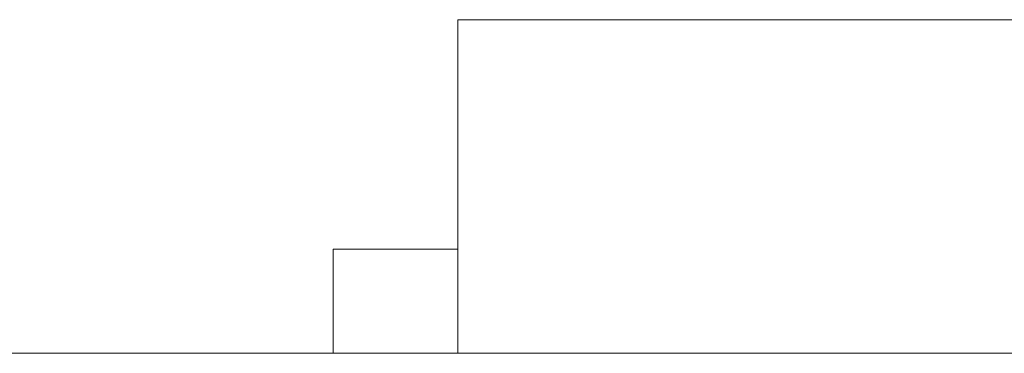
# Model space of a CAD drawing. Header units: inches. Extents: x -35 to 647, y 178 to 608.
# Tile 137 of 234: x 501.123 to 503.489, y 449.282 to 450.082. Entities that reach past the tile are written whole.
import ezdxf

# ---------------------------------------------------------------- set-up
doc = ezdxf.new("R2010")
doc.units = ezdxf.units.IN
doc.header["$MEASUREMENT"] = 0
doc.layers.add('1', color=7, linetype='Continuous')

# ---------------------------------------------------------------- blocks, each defined once
blk = doc.blocks.new('block 1892')
at = {"layer": '1', "color": 155, "lineweight": 18, "true_color": 0x4c7299}
blk.add_lwpolyline([(502.1762, 450.0818), (507.1762, 450.0818)], dxfattribs=at)
blk = doc.blocks.new('block 1894')
at = {"layer": '1', "color": 155, "lineweight": 18, "true_color": 0x4c7299}
blk.add_lwpolyline([(501.8762, 449.5318), (502.1762, 449.5318)], dxfattribs=at)
blk = doc.blocks.new('block 2136')
at = {"layer": '1', "color": 155, "lineweight": 18, "true_color": 0x4c7299}
blk.add_lwpolyline([(502.1762, 450.0818), (502.1762, 449.2818)], dxfattribs=at)
blk = doc.blocks.new('block 2138')
at = {"layer": '1', "color": 155, "lineweight": 18, "true_color": 0x4c7299}
blk.add_lwpolyline([(501.8762, 449.5318), (501.8762, 449.2818)], dxfattribs=at)
blk = doc.blocks.new('block 2267')
at = {"layer": '1', "color": 18, "lineweight": 13, "true_color": 0x4c0000}
blk.add_lwpolyline([(518.5645, 449.2818), (409.6775, 449.2818)], dxfattribs=at)
blk = doc.blocks.new('block 2299')
at = {"layer": '1', "color": 18, "lineweight": 13, "true_color": 0x4c0000}
blk.add_lwpolyline([(518.5645, 449.2818), (409.6775, 449.2818)], dxfattribs=at)
blk = doc.blocks.new('block 2358')
at = {"layer": '1', "color": 18, "lineweight": 13, "true_color": 0x4c0000}
blk.add_lwpolyline([(398.3388, 449.2818), (529.9032, 449.2818)], dxfattribs=at)
blk = doc.blocks.new('block 2363')
at = {"layer": '1', "color": 18, "lineweight": 13, "true_color": 0x4c0000}
blk.add_lwpolyline([(501.2355, 449.2818), (501.6355, 449.2818)], dxfattribs=at)
blk = doc.blocks.new('block 2402')
at = {"layer": '1', "color": 18, "lineweight": 13, "true_color": 0x4c0000}
blk.add_lwpolyline([(501.2355, 449.2818), (501.6355, 449.2818)], dxfattribs=at)
blk = doc.blocks.new('block 2404')
at = {"layer": '1', "color": 18, "lineweight": 13, "true_color": 0x4c0000}
blk.add_lwpolyline([(398.3388, 449.2818), (529.9032, 449.2818)], dxfattribs=at)
blk = doc.blocks.new('block 6349')
at = {"layer": '1', "color": 155, "lineweight": 18, "true_color": 0x4c7299}
blk.add_lwpolyline([(518.5645, 449.2818), (409.6775, 449.2818)], dxfattribs=at)
blk = doc.blocks.new('block 6374')
at = {"layer": '1', "color": 18, "lineweight": 13, "true_color": 0x4c0000}
blk.add_lwpolyline([(421.0712, 449.2818), (458.4759, 449.2818), (495.8805, 449.2818), (514.5828, 449.2818), (523.934, 449.2818), (528.6096, 449.2818), (531.6836, 449.2818), (533.885, 449.2818), (534.8108, 449.2818), (539.4863, 449.2818), (548.4438, 449.2818), (547.3464, 449.2818), (537.9953, 449.2818), (530.3949, 449.2818), (516.2418, 449.2818), (441.4325, 449.2818), (422.7302, 449.2818)], dxfattribs=at)
blk = doc.blocks.new('block 6377')
at = {"layer": '1', "color": 18, "lineweight": 13, "true_color": 0x4c0000}
blk.add_lwpolyline([(421.0712, 449.2818), (458.4759, 449.2818), (495.8805, 449.2818), (514.5828, 449.2818), (523.934, 449.2818), (528.6096, 449.2818), (531.6836, 449.2818), (533.885, 449.2818), (534.8108, 449.2818), (539.4863, 449.2818), (548.4438, 449.2818), (547.3464, 449.2818), (537.9953, 449.2818), (530.3949, 449.2818), (516.2418, 449.2818), (441.4325, 449.2818), (422.7302, 449.2818)], dxfattribs=at)
blk = doc.blocks.new('block 6384')
at = {"layer": '1', "color": 18, "lineweight": 13, "true_color": 0x4c0000}
blk.add_open_spline([(503.1558, 449.2818), (503.2523, 449.2818), (503.3488, 449.2818), (503.4454, 449.2818), (503.3488, 449.2818), (503.2523, 449.2818), (503.1558, 449.2818), (502.9148, 449.2818), (502.6738, 449.2818), (502.4328, 449.2818), (502.3971, 449.2818), (502.3614, 449.2818), (502.3257, 449.2818), (502.1489, 449.2818), (501.9721, 449.2818), (501.7953, 449.2818), (501.9954, 449.2818), (502.1954, 449.2818), (502.3954, 449.2818), (502.1954, 449.2818), (501.9954, 449.2818), (501.7953, 449.2818), (501.9721, 449.2818), (502.1489, 449.2818), (502.3257, 449.2818), (502.3614, 449.2818), (502.3971, 449.2818), (502.4328, 449.2818), (502.6738, 449.2818), (502.9148, 449.2818), (503.1558, 449.2818)], degree=3, knots=[0, 0, 0, 0, 1, 1, 1, 2, 2, 2, 3, 3, 3, 4, 4, 4, 5, 5, 5, 6, 6, 6, 7, 7, 7, 8, 8, 8, 9, 9, 9, 10, 10, 10, 10], dxfattribs=at)
blk = doc.blocks.new('block 6385')
at = {"layer": '1', "color": 18, "lineweight": 13, "true_color": 0x4c0000}
blk.add_open_spline([(503.1558, 449.2818), (503.2523, 449.2818), (503.3488, 449.2818), (503.4454, 449.2818), (503.3488, 449.2818), (503.2523, 449.2818), (503.1558, 449.2818), (502.9148, 449.2818), (502.6738, 449.2818), (502.4328, 449.2818), (502.3971, 449.2818), (502.3614, 449.2818), (502.3257, 449.2818), (502.1489, 449.2818), (501.9721, 449.2818), (501.7953, 449.2818), (501.9954, 449.2818), (502.1954, 449.2818), (502.3954, 449.2818), (502.1954, 449.2818), (501.9954, 449.2818), (501.7953, 449.2818), (501.9721, 449.2818), (502.1489, 449.2818), (502.3257, 449.2818), (502.3614, 449.2818), (502.3971, 449.2818), (502.4328, 449.2818), (502.6738, 449.2818), (502.9148, 449.2818), (503.1558, 449.2818)], degree=3, knots=[0, 0, 0, 0, 1, 1, 1, 2, 2, 2, 3, 3, 3, 4, 4, 4, 5, 5, 5, 6, 6, 6, 7, 7, 7, 8, 8, 8, 9, 9, 9, 10, 10, 10, 10], dxfattribs=at)
blk = doc.blocks.new('block 6519')
at = {"layer": '1', "color": 18, "lineweight": 13, "true_color": 0x4c0000}
blk.add_open_spline([(503.1558, 449.2818), (503.2523, 449.2818), (503.3488, 449.2818), (503.4454, 449.2818), (503.3488, 449.2818), (503.2523, 449.2818), (503.1558, 449.2818), (502.9148, 449.2818), (502.6738, 449.2818), (502.4328, 449.2818), (502.3971, 449.2818), (502.3614, 449.2818), (502.3257, 449.2818), (502.1489, 449.2818), (501.9721, 449.2818), (501.7953, 449.2818), (501.9954, 449.2818), (502.1954, 449.2818), (502.3954, 449.2818), (502.1954, 449.2818), (501.9954, 449.2818), (501.7953, 449.2818), (501.9721, 449.2818), (502.1489, 449.2818), (502.3257, 449.2818), (502.3614, 449.2818), (502.3971, 449.2818), (502.4328, 449.2818), (502.6738, 449.2818), (502.9148, 449.2818), (503.1558, 449.2818)], degree=3, knots=[0, 0, 0, 0, 1, 1, 1, 2, 2, 2, 3, 3, 3, 4, 4, 4, 5, 5, 5, 6, 6, 6, 7, 7, 7, 8, 8, 8, 9, 9, 9, 10, 10, 10, 10], dxfattribs=at)
blk = doc.blocks.new('block 6605')
at = {"layer": '1', "color": 18, "lineweight": 13, "true_color": 0x4c0000}
blk.add_open_spline([(503.1558, 449.2818), (503.2523, 449.2818), (503.3488, 449.2818), (503.4454, 449.2818), (503.3488, 449.2818), (503.2523, 449.2818), (503.1558, 449.2818), (502.9148, 449.2818), (502.6738, 449.2818), (502.4328, 449.2818), (502.3971, 449.2818), (502.3614, 449.2818), (502.3257, 449.2818), (502.1489, 449.2818), (501.9721, 449.2818), (501.7953, 449.2818), (501.9954, 449.2818), (502.1954, 449.2818), (502.3954, 449.2818), (502.1954, 449.2818), (501.9954, 449.2818), (501.7953, 449.2818), (501.9721, 449.2818), (502.1489, 449.2818), (502.3257, 449.2818), (502.3614, 449.2818), (502.3971, 449.2818), (502.4328, 449.2818), (502.6738, 449.2818), (502.9148, 449.2818), (503.1558, 449.2818)], degree=3, knots=[0, 0, 0, 0, 1, 1, 1, 2, 2, 2, 3, 3, 3, 4, 4, 4, 5, 5, 5, 6, 6, 6, 7, 7, 7, 8, 8, 8, 9, 9, 9, 10, 10, 10, 10], dxfattribs=at)
blk = doc.blocks.new('block 6632')
at = {"layer": '1', "color": 18, "lineweight": 13, "true_color": 0x4c0000}
blk.add_open_spline([(502.3815, 449.2818), (502.2765, 449.2818), (502.1711, 449.2818), (502.0657, 449.2818), (502.0657, 449.2818), (502.0598, 449.2818), (502.0482, 449.2818), (502.0359, 449.2818), (502.0022, 449.2818), (501.9602, 449.2818), (501.9227, 449.2818), (501.8879, 449.2818), (501.8644, 449.2818), (501.8484, 449.2818), (501.841, 449.2818), (501.8428, 449.2818), (501.8475, 449.2818), (501.8532, 449.2818), (501.8649, 449.2818), (501.8772, 449.2818), (501.9109, 449.2818), (501.9529, 449.2818), (501.9904, 449.2818), (502.0252, 449.2818), (502.0487, 449.2818), (502.0646, 449.2818), (502.072, 449.2818), (502.0703, 449.2818), (502.1764, 449.2818), (502.2818, 449.2818), (502.3873, 449.2818), (502.3979, 449.2818), (502.3208, 449.2818), (502.1838, 449.2818), (502.0382, 449.2818), (501.8819, 449.2818), (501.7333, 449.2818), (501.6255, 449.2818), (501.5545, 449.2818), (501.5378, 449.2818), (501.5301, 449.2818), (501.5263, 449.2818), (501.5263, 449.2818), (501.5213, 449.2818), (501.5471, 449.2818), (501.6014, 449.2818), (501.6548, 449.2818), (501.7299, 449.2818), (501.8161, 449.2818), (501.9234, 449.2818), (502.0325, 449.2818), (502.1381, 449.2818), (502.2594, 449.2818), (502.3458, 449.2818), (502.3695, 449.2818), (502.3764, 449.2818), (502.3803, 449.2818), (502.3815, 449.2818)], degree=3, knots=[0, 0, 0, 0, 1, 1, 1, 2, 2, 2, 3, 3, 3, 4, 4, 4, 5, 5, 5, 6, 6, 6, 7, 7, 7, 8, 8, 8, 9, 9, 9, 10, 10, 10, 11, 11, 11, 12, 12, 12, 13, 13, 13, 14, 14, 14, 15, 15, 15, 16, 16, 16, 17, 17, 17, 18, 18, 18, 19, 19, 19, 19], dxfattribs=at)
blk = doc.blocks.new('block 6657')
at = {"layer": '1', "color": 18, "lineweight": 13, "true_color": 0x4c0000}
blk.add_open_spline([(505.0831, 449.2818), (505.3477, 449.2818), (505.6123, 449.2818), (505.877, 449.2818), (506.0509, 449.2818), (506.2248, 449.2818), (506.3988, 449.2818), (506.1342, 449.2818), (505.8697, 449.2818), (505.6052, 449.2818), (505.9481, 449.2818), (506.291, 449.2818), (506.634, 449.2818), (506.9374, 449.2818), (507.2408, 449.2818), (507.5442, 449.2818), (507.5895, 449.2818), (507.6105, 449.2818), (507.6058, 449.2818), (507.6033, 449.2818), (507.4757, 449.2818), (507.2887, 449.2818), (506.6, 449.2818), (505.9113, 449.2818), (505.2227, 449.2818), (505.0781, 449.2818), (504.9336, 449.2818), (504.7891, 449.2818), (504.7401, 449.2818), (504.6911, 449.2818), (504.6421, 449.2818), (504.5612, 449.2818), (504.4803, 449.2818), (504.3995, 449.2818), (504.0589, 449.2818), (503.7183, 449.2818), (503.3778, 449.2818), (503.466, 449.2818), (503.5542, 449.2818), (503.6424, 449.2818), (503.5333, 449.2818), (503.4243, 449.2818), (503.3153, 449.2818), (503.2695, 449.2818), (503.2238, 449.2818), (503.1788, 449.2818), (503.0861, 449.2818), (503.0046, 449.2818), (502.9452, 449.2818), (502.8974, 449.2818), (502.8614, 449.2818), (502.8385, 449.2818), (502.7024, 449.2818), (502.5663, 449.2818), (502.4302, 449.2818), (502.3786, 449.2818), (502.421, 449.2818), (502.5404, 449.2818), (502.6339, 449.2818), (502.7448, 449.2818), (502.8595, 449.2818), (503.6007, 449.2818), (504.3419, 449.2818), (505.0831, 449.2818)], degree=3, knots=[0, 0, 0, 0, 1, 1, 1, 2, 2, 2, 3, 3, 3, 4, 4, 4, 5, 5, 5, 6, 6, 6, 7, 7, 7, 8, 8, 8, 9, 9, 9, 10, 10, 10, 11, 11, 11, 12, 12, 12, 13, 13, 13, 14, 14, 14, 15, 15, 15, 16, 16, 16, 17, 17, 17, 18, 18, 18, 19, 19, 19, 20, 20, 20, 21, 21, 21, 21], dxfattribs=at)
blk = doc.blocks.new('block 6715')
at = {"layer": '1', "color": 18, "lineweight": 13, "true_color": 0x4c0000}
blk.add_open_spline([(502.3815, 449.2818), (502.2765, 449.2818), (502.1711, 449.2818), (502.0657, 449.2818), (502.0657, 449.2818), (502.0598, 449.2818), (502.0482, 449.2818), (502.0359, 449.2818), (502.0022, 449.2818), (501.9602, 449.2818), (501.9227, 449.2818), (501.8879, 449.2818), (501.8644, 449.2818), (501.8484, 449.2818), (501.841, 449.2818), (501.8428, 449.2818), (501.8475, 449.2818), (501.8532, 449.2818), (501.8649, 449.2818), (501.8772, 449.2818), (501.9109, 449.2818), (501.9529, 449.2818), (501.9904, 449.2818), (502.0252, 449.2818), (502.0487, 449.2818), (502.0646, 449.2818), (502.072, 449.2818), (502.0703, 449.2818), (502.1764, 449.2818), (502.2818, 449.2818), (502.3873, 449.2818), (502.3979, 449.2818), (502.3208, 449.2818), (502.1838, 449.2818), (502.0382, 449.2818), (501.8819, 449.2818), (501.7333, 449.2818), (501.6255, 449.2818), (501.5545, 449.2818), (501.5378, 449.2818), (501.5301, 449.2818), (501.5263, 449.2818), (501.5263, 449.2818), (501.5213, 449.2818), (501.5471, 449.2818), (501.6014, 449.2818), (501.6548, 449.2818), (501.7299, 449.2818), (501.8161, 449.2818), (501.9234, 449.2818), (502.0325, 449.2818), (502.1381, 449.2818), (502.2594, 449.2818), (502.3458, 449.2818), (502.3695, 449.2818), (502.3764, 449.2818), (502.3803, 449.2818), (502.3815, 449.2818)], degree=3, knots=[0, 0, 0, 0, 1, 1, 1, 2, 2, 2, 3, 3, 3, 4, 4, 4, 5, 5, 5, 6, 6, 6, 7, 7, 7, 8, 8, 8, 9, 9, 9, 10, 10, 10, 11, 11, 11, 12, 12, 12, 13, 13, 13, 14, 14, 14, 15, 15, 15, 16, 16, 16, 17, 17, 17, 18, 18, 18, 19, 19, 19, 19], dxfattribs=at)
blk = doc.blocks.new('block 6716')
at = {"layer": '1', "color": 18, "lineweight": 13, "true_color": 0x4c0000}
blk.add_open_spline([(505.0831, 449.2818), (505.3477, 449.2818), (505.6123, 449.2818), (505.877, 449.2818), (506.0509, 449.2818), (506.2248, 449.2818), (506.3988, 449.2818), (506.1342, 449.2818), (505.8697, 449.2818), (505.6052, 449.2818), (505.9481, 449.2818), (506.291, 449.2818), (506.634, 449.2818), (506.9374, 449.2818), (507.2408, 449.2818), (507.5442, 449.2818), (507.5895, 449.2818), (507.6105, 449.2818), (507.6058, 449.2818), (507.6033, 449.2818), (507.4757, 449.2818), (507.2887, 449.2818), (506.6, 449.2818), (505.9113, 449.2818), (505.2227, 449.2818), (505.0781, 449.2818), (504.9336, 449.2818), (504.7891, 449.2818), (504.7401, 449.2818), (504.6911, 449.2818), (504.6421, 449.2818), (504.5612, 449.2818), (504.4803, 449.2818), (504.3995, 449.2818), (504.0589, 449.2818), (503.7183, 449.2818), (503.3778, 449.2818), (503.466, 449.2818), (503.5542, 449.2818), (503.6424, 449.2818), (503.5333, 449.2818), (503.4243, 449.2818), (503.3153, 449.2818), (503.2695, 449.2818), (503.2238, 449.2818), (503.1788, 449.2818), (503.0861, 449.2818), (503.0046, 449.2818), (502.9452, 449.2818), (502.8974, 449.2818), (502.8614, 449.2818), (502.8385, 449.2818), (502.7024, 449.2818), (502.5663, 449.2818), (502.4302, 449.2818), (502.3786, 449.2818), (502.421, 449.2818), (502.5404, 449.2818), (502.6339, 449.2818), (502.7448, 449.2818), (502.8595, 449.2818), (503.6007, 449.2818), (504.3419, 449.2818), (505.0831, 449.2818)], degree=3, knots=[0, 0, 0, 0, 1, 1, 1, 2, 2, 2, 3, 3, 3, 4, 4, 4, 5, 5, 5, 6, 6, 6, 7, 7, 7, 8, 8, 8, 9, 9, 9, 10, 10, 10, 11, 11, 11, 12, 12, 12, 13, 13, 13, 14, 14, 14, 15, 15, 15, 16, 16, 16, 17, 17, 17, 18, 18, 18, 19, 19, 19, 20, 20, 20, 21, 21, 21, 21], dxfattribs=at)
blk = doc.blocks.new('block 6873')
at = {"layer": '1', "color": 18, "lineweight": 13, "true_color": 0x4c0000}
blk.add_open_spline([(501.3438, 449.2818), (503.3438, 449.2818), (505.3438, 449.2818), (507.3438, 449.2818), (505.3438, 449.2818), (503.3438, 449.2818), (501.3437, 449.2818)], degree=3, knots=[0, 0, 0, 0, 1, 1, 1, 2, 2, 2, 2], dxfattribs=at)
blk = doc.blocks.new('block 6874')
at = {"layer": '1', "color": 18, "lineweight": 13, "true_color": 0x4c0000}
blk.add_open_spline([(501.2938, 449.2818), (503.3271, 449.2818), (505.3604, 449.2818), (507.3938, 449.2818), (505.3604, 449.2818), (503.3271, 449.2818), (501.2937, 449.2818)], degree=3, knots=[0, 0, 0, 0, 1, 1, 1, 2, 2, 2, 2], dxfattribs=at)

msp = doc.modelspace()

# ---------------------------------------------------------------- block references
at = {"layer": '1'}
for name in ['block 1892', 'block 2136', 'block 1894', 'block 2138', 'block 6374', 'block 6377', 'block 2358', 'block 2404', 'block 2267', 'block 2299', 'block 6349', 'block 2363', 'block 2402', 'block 6874', 'block 6873', 'block 6632', 'block 6715', 'block 6384', 'block 6385', 'block 6519', 'block 6605', 'block 6657', 'block 6716']:
    msp.add_blockref(name, (0, 0), dxfattribs=at)

doc.saveas('drawing.dxf')
